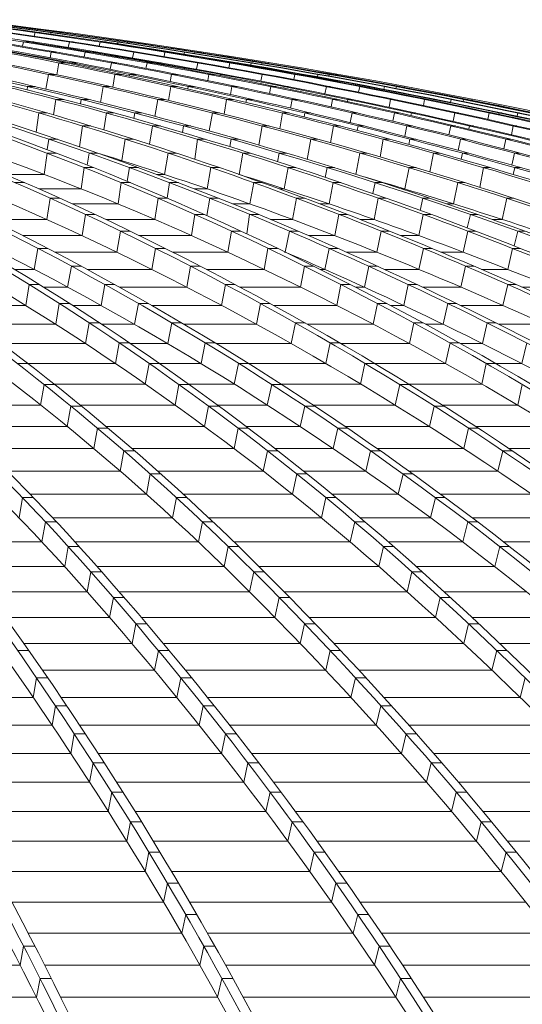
# Model space of a CAD drawing. Header units: millimetres. Extents: x 27034 to 255531, y -206966 to 210227.
# Tile 38 of 87: x 117904 to 119764, y 34800 to 38444. Entities that reach past the tile are written whole.
import ezdxf

# ---------------------------------------------------------------- set-up
doc = ezdxf.new("R2010")
doc.units = ezdxf.units.MM
doc.header["$LTSCALE"] = 0.05
doc.layers.get('0').update_dxf_attribs({"lineweight": 0})

# ---------------------------------------------------------------- blocks, each defined once
blk = doc.blocks.new('fhjkjhjk')
at = {"elevation": -8576.5}
for points in [[(-1759, 27619, -0.092351), (-549.3, 26836.8, -0.056294), (521.4, 25576, -0.03774), (1522.8, 23826.4, -0.026997), (2435.9, 21621.1, -0.014546), (3026.5, 19781.7)], [(-1717.1, 27619, -0.092351), (-507.5, 26836.8, -0.056293), (563.3, 25576, -0.03774), (1564.6, 23826.4, -0.026996), (2477.8, 21621.1, -0.014546), (3068.4, 19781.7)], [(-1384.4, 27619, -0.088749), (-60.7, 26836.8, -0.056899), (1110.6, 25576, -0.038599), (2207.7, 23826.4, -0.027962), (3204.4, 21621.1, -0.015652), (3850.2, 19781.7)], [(-1333.2, 27619, -0.080869), (239.5, 26836.8, -0.056693), (1631.5, 25576, -0.041891), (2933.4, 23826.4, -0.031865), (4120.6, 21621.1, -0.017879), (4888.3, 19781.7)], [(-1156.3, 27619, -0.074834), (620.9, 26836.8, -0.055579), (2194, 25576, -0.04307), (3665.1, 23826.4, -0.033892), (5006.6, 21621.1, -0.019482), (5874.1, 19781.7)], [(-1117.1, 27619, -0.074832), (660.1, 26836.8, -0.055576), (2233.2, 25576, -0.043071), (3704.3, 23826.4, -0.033892), (5045.8, 21621.1, -0.019482), (5913.3, 19781.7)], [(-945.2, 27619, -0.069507), (1030.4, 26836.8, -0.05401), (2779.3, 25576, -0.043608), (4414.8, 23826.4, -0.035415), (5906.2, 21621.1, -0.020849), (6870.5, 19781.7)], [(-897.1, 27619, -0.064033), (1307.8, 26836.8, -0.051922), (3258.7, 25576, -0.042903), (5085.7, 23826.4, -0.0359), (6746.3, 21621.1, -0.022195), (7821.6, 19781.7)], [(-599.4, 27619, -0.061935), (1701.5, 26836.8, -0.050937), (3738.1, 25576, -0.043536), (5642.8, 23826.4, -0.037089), (7379.7, 21621.1, -0.022698), (8502.6, 19781.7)], [(-563.8, 27619, -0.061936), (1737.1, 26836.8, -0.050937), (3773.7, 25576, -0.043534), (5678.4, 23826.4, -0.037088), (7415.3, 21621.1, -0.022697), (8538.2, 19781.7)], [(-286.4, 27619, -0.059928), (2111.9, 26836.8, -0.050008), (4234, 25576, -0.042466), (6221.7, 23826.4, -0.036488), (8027.5, 21621.1, -0.023156), (9197.2, 19781.7)], [(-244.6, 27619, -0.056039), (2358.8, 26836.8, -0.047917), (4663.3, 25576, -0.042752), (6818.4, 23826.4, -0.037893), (8783.7, 21621.1, -0.024012), (10054.1, 19781.7)], [(-102.2, 27619, -0.053231), (2665.8, 26836.8, -0.046299), (5115.9, 25576, -0.042139), (7407.2, 23826.4, -0.038087), (9496.7, 21621.1, -0.024578), (10847.3, 19781.7)], [(-71.1, 27619, -0.05323), (2696.9, 26836.8, -0.046298), (5147, 25576, -0.042138), (7438.3, 23826.4, -0.038087), (9527.8, 21621.1, -0.024578), (10878.4, 19781.7)], [(63.3, 27619, -0.050801), (2986.6, 26836.8, -0.044807), (5574.1, 25576, -0.041478), (7994, 23826.4, -0.038141), (10200.7, 21621.1, -0.025024), (11627, 19781.7)], [(100.4, 27619, -0.048308), (3197.9, 26836.8, -0.043228), (5938.8, 25576, -0.039953), (8505.4, 23826.4, -0.037282), (10838.4, 21621.1, -0.025429), (12348.6, 19781.7)], [(323.2, 27619, -0.047374), (3490.1, 26836.8, -0.042567), (6293.3, 25576, -0.040333), (8914.9, 23826.4, -0.038015), (11305.5, 21621.1, -0.025567), (12850.5, 19781.7)], [(349, 27619, -0.047374), (3515.9, 26836.8, -0.042567), (6319.2, 25576, -0.040333), (8940.8, 23826.4, -0.038015), (11331.4, 21621.1, -0.025567), (12876.4, 19781.7)], [(544.1, 27619, -0.046454), (3782.1, 26836.8, -0.041974), (6647.4, 25576, -0.039159), (9331.1, 23826.4, -0.037023), (11769.3, 21621.1, -0.025691), (13347.9, 19781.7)], [(572.3, 27619, -0.044718), (3951.7, 26836.8, -0.040724), (6943, 25576, -0.039269), (9740.4, 23826.4, -0.037737), (12291.4, 21621.1, -0.025901), (13939.9, 19781.7)], [(666.2, 27619, -0.043466), (4154.1, 26836.8, -0.039825), (7241.4, 25576, -0.038714), (10128.7, 23826.4, -0.037547), (12761.6, 21621.1, -0.026026), (14462.9, 19781.7)], [(686.2, 27619, -0.043466), (4174, 26836.8, -0.039825), (7261.4, 25576, -0.038714), (10148.6, 23826.4, -0.037547), (12781.5, 21621.1, -0.026026), (14482.9, 19781.7)], [(770, 27619, -0.042403), (4354.7, 26836.8, -0.039047), (7527.8, 25576, -0.038215), (10495.2, 23826.4, -0.037353), (13201.2, 21621.1, -0.026115), (14949.7, 19781.7)], [(792.4, 27619, -0.041334), (4479.4, 26836.8, -0.038282), (7741.9, 25576, -0.037017), (10797, 23826.4, -0.036368), (13574, 21621.1, -0.026188), (15371.2, 19781.7)], [(918.5, 27619, -0.040969), (4641.4, 26836.8, -0.037974), (7936.8, 25576, -0.037501), (11018.7, 23826.4, -0.037043), (13829, 21621.1, -0.026206), (15644.9, 19781.7)], [(932.1, 27619, -0.040969), (4655, 26836.8, -0.037974), (7950.4, 25576, -0.037501), (11032.3, 23826.4, -0.037043), (13842.6, 21621.1, -0.026207), (15658.5, 19781.7)], [(1025.6, 27619, -0.040592), (4786.5, 26836.8, -0.037721), (8114.4, 25576, -0.038047), (11221.2, 23826.4, -0.037763), (14063.4, 21621.1, -0.026226), (15896.6, 19781.7)], [(1037.6, 27619, -0.039972), (4862.1, 26836.8, -0.018833), (6578.5, 26269.3, -0.018369), (8247.4, 25576, -0.018694), (9860.4, 24761, -0.018271), (11413.3, 23826.4, -0.018633), (12897.3, 22777, -0.01815), (14300.3, 21621.1, -0.018462), (15615.7, 20365, -0.007918), (16165.4, 19781.7)], [(1073.8, 27619, -0.039575), (4940.1, 26836.8, -0.036909), (8362.5, 25576, -0.036762), (11563, 23826.4, -0.036687), (14481.6, 21621.1, -0.026261), (16367.3, 19781.7)], [(1080.7, 27619, -0.039575), (4947, 26836.8, -0.036909), (8369.4, 25576, -0.036762), (11569.9, 23826.4, -0.036687), (14488.5, 21621.1, -0.01823), (15818.3, 20365, -0.008027), (16374.2, 19781.7)], [(1105.7, 27619, -0.039305), (5001, 26836.8, -0.0367), (8448.9, 25576, -0.036614), (11673.4, 23826.4, -0.036612), (14613.8, 21621.1, -0.026267), (16513.6, 19781.7)], [(1111.2, 27619, -0.039118), (5026.8, 26836.8, -0.036586), (8491.6, 25576, -0.039025), (11713.5, 23826.4, -0.039239), (14685.2, 21621.1, -0.026273), (16593.8, 19781.7)], [(16612.3, 19781.7, 0.17714), (1128.4, 27619)], [(1676.5, 27544.6, -0.033617), (5025.5, 26836.8, -0.036586), (8490.2, 25576, -0.039142), (11711.4, 23826.4, -0.039364), (14683.9, 21621.1, -0.026273), (16592.4, 19781.7)], [(1676.5, 27544.6, -0.033628), (5005.3, 26836.8, -0.0367), (8453.3, 25576, -0.036614), (11677.8, 23826.4, -0.036612), (14618.2, 21621.1, -0.026267), (16518, 19781.7)], [(-1759, 27535.6, -0.093111), (-556.4, 26758.8, -0.056297), (511, 25502.1, -0.037741), (1509.2, 23758.2, -0.026997), (2419.4, 21559.9, -0.014063), (2992, 19781.7)], [(-1384.4, 27535.6, -0.089584), (-68.1, 26758.8, -0.056896), (1099.3, 25502.1, -0.03937), (2191, 23758.2, -0.028701), (3186.4, 21559.9, -0.010136), (3639.9, 20307.8, -0.0034), (3810.7, 19781.7)], [(-1133.4, 27536.5, -0.070662), (199.2, 26836.8, -0.056693), (1591.3, 25576, -0.041891), (2893.1, 23826.4, -0.031865), (4080.3, 21621.1, -0.017879), (4848, 19781.7)], [(-1132.2, 27536.5, -0.073823), (-19.3, 26836.8, -0.056899), (1152, 25576, -0.038712), (2248.8, 23826.4, -0.02807), (3245.8, 21621.1, -0.015652), (3891.6, 19781.7)], [(-590.9, 27536.5, -0.055235), (1271.4, 26836.8, -0.051921), (3222.4, 25576, -0.043033), (5048.8, 23826.4, -0.036034), (6709.9, 21621.1, -0.022195), (7785.3, 19781.7)], [(-590.6, 27536.5, -0.057888), (1068.4, 26836.8, -0.05401), (2817.3, 25576, -0.043608), (4452.7, 23826.4, -0.035414), (5944.1, 21621.1, -0.020849), (6908.5, 19781.7)], [(131.1, 27536.5, -0.047911), (2326, 26836.8, -0.047918), (4630.4, 25576, -0.042752), (6785.6, 23826.4, -0.037893), (8750.8, 21621.1, -0.024012), (10021.2, 19781.7)], [(131.8, 27536.5, -0.050186), (2146.7, 26836.8, -0.050008), (4268.8, 25576, -0.042596), (6256, 23826.4, -0.036624), (8062.3, 21621.1, -0.023156), (9231.9, 19781.7)], [(561.3, 27536.5, -0.042487), (3015.8, 26836.8, -0.044807), (5603.4, 25576, -0.041477), (8023.3, 23826.4, -0.038141), (10230, 21621.1, -0.025024), (11656.3, 19781.7)], [(561.3, 27536.5, -0.0412), (3171, 26836.8, -0.043228), (5911.8, 25576, -0.040078), (8477.9, 23826.4, -0.037418), (10811.5, 21621.1, -0.025429), (12321.7, 19781.7)], [(1085.6, 27536.5, -0.037923), (3929.5, 26836.8, -0.040724), (6920.8, 25576, -0.039269), (9718.2, 23826.4, -0.037737), (12269.2, 21621.1, -0.025901), (13917.7, 19781.7)], [(1086.2, 27536.5, -0.039031), (3806.9, 26836.8, -0.041973), (6672.1, 25576, -0.039281), (9355.2, 23826.4, -0.037158), (11794.1, 21621.1, -0.025691), (13372.7, 19781.7)], [(1361.6, 27536.5, -0.035573), (4372.4, 26836.8, -0.039047), (7545.4, 25576, -0.038215), (10512.9, 23826.4, -0.037353), (13218.9, 21621.1, -0.026115), (14967.4, 19781.7)], [(1361.9, 27536.5, -0.035058), (4464.5, 26836.8, -0.038282), (7727, 25576, -0.037134), (10781.4, 23826.4, -0.036499), (13559.1, 21621.1, -0.026188), (15356.4, 19781.7)], [(1637.2, 27536.5, -0.033744), (4852.7, 26836.8, -0.037215), (8238, 25576, -0.036977), (11403.9, 23826.4, -0.018395), (12887.9, 22777, -0.036624), (15606.4, 20365, -0.007986), (16156.2, 19781.7)], [(1637.8, 27536.5, -0.034203), (4798.9, 26836.8, -0.037721), (8126.7, 25576, -0.038047), (11233.5, 23826.4, -0.037763), (14075.7, 21621.1, -0.026226), (15908.9, 19781.7)], [(-308.6, 27471.2, -0.054713), (1688.1, 26758.8, -0.05094), (3718.3, 25502.1, -0.043536), (5616.9, 23758.2, -0.037089), (7348.2, 21559.9, -0.021952), (8437, 19781.7)], [(-856.4, 27446.8, -0.063226), (610.6, 26758.8, -0.055579), (2178.6, 25502.1, -0.04307), (3645, 23758.2, -0.033892), (4982.3, 21559.9, -0.018808), (5823.4, 19781.7)], [(222.4, 27422.3, -0.0479), (2098.4, 26758.8, -0.050007), (4213.6, 25502.1, -0.043358), (6191.5, 23758.2, -0.037419), (7995, 21559.9, -0.02243), (9129, 19781.7)], [(-445.1, 27396.7, -0.052863), (1019, 26758.8, -0.05401), (2762.2, 25502.1, -0.043608), (4392.4, 23758.2, -0.035415), (5879.1, 21559.9, -0.020171), (6814.2, 19781.7)], [(-394.7, 27125.6, -0.032766), (190.2, 26758.8, -0.05669), (1577.7, 25502.1, -0.04189), (2875.4, 23758.2, -0.031864), (4058.7, 21559.9, -0.017257), (4803.1, 19781.7)], [(1613, 27126.9, -0.020585), (2649.7, 26758.8, -0.046298), (5092, 25502.1, -0.042138), (7376, 23758.2, -0.038087), (9458.7, 21559.9, -0.023758), (10768.4, 19781.7)], [(2136.6, 27047.5, -0.014968), (2969.6, 26758.8, -0.044807), (5548.9, 25502.1, -0.041477), (7961, 23758.2, -0.038788), (10160.6, 21559.9, -0.024198), (11543.7, 19781.7)], [(2589, 27041.6, -0.013612), (3471.6, 26758.8, -0.042568), (6266, 25502.1, -0.040333), (8879.2, 23758.2, -0.038016), (11262.2, 21559.9, -0.024751), (12760.3, 19781.7)], [(878.2, 26940.9, -0.011823), (1258.3, 26758.8, -0.051924), (3203.1, 25502.1, -0.043673), (5021.5, 23758.2, -0.036691), (6679.5, 21559.9, -0.014988), (7435, 20307.8, -0.00516), (7720.2, 19781.7)], [(2308.4, 26760, -0.000061), (2311, 26758.8, -0.047917), (4608.1, 25502.1, -0.042751), (6756.2, 23758.2, -0.037892), (8715.2, 21559.9, -0.023235), (9947.1, 19781.7)]]:
    blk.add_lwpolyline(points, format="xyb", dxfattribs=at)
for points in [[(1385.8, 27571.4), (1382.2, 27557.9)], [(1385.8, 27571.4), (1404, 27571.4)], [(1444.3, 27571.4), (1442.8, 27566)], [(1444.3, 27571.4), (1451.1, 27571.4)], [(1479, 27571.4), (1478, 27567.7)], [(1479, 27571.4), (1486.4, 27571.4)], [(1506.4, 27571.4), (1505.8, 27568.8)], [(1341.6, 27536.5), (1338.1, 27520.7)], [(1341.6, 27536.5), (1380.5, 27536.5)], [(1512.4, 27536.5), (1507.7, 27516.6)], [(1512.4, 27536.5), (1526, 27536.5)], [(1625.7, 27536.5), (1622.3, 27521.6)], [(1625.7, 27536.5), (1647.9, 27536.5)], [(1690.8, 27536.5), (1689.4, 27530.3)], [(1690.8, 27536.5), (1697.7, 27536.5)], [(1727.4, 27536.5), (1726.4, 27532.3)], [(1727.4, 27536.5), (1732.3, 27536.5)], [(1732.8, 27536.5), (1736.2, 27536.5)], [(1732.8, 27536.5), (1732.8, 27536.4)], [(1757.5, 27536.5), (1756.7, 27533.5)], [(1444.8, 27499.1), (1440.6, 27478.3)], [(1444.8, 27499.1), (1464.8, 27499.1)], [(1570.4, 27499.1), (1566.7, 27481.1)], [(1570.4, 27499.1), (1589.8, 27499.1)], [(1598.3, 27499.1), (1598, 27497.7)], [(1598.3, 27499.1), (1615.8, 27499.1)], [(1750, 27499.1), (1745.3, 27477.4)], [(1750, 27499.1), (1763.6, 27499.1)], [(1865.7, 27499.1), (1862.3, 27482.8)], [(1865.7, 27499.1), (1877.9, 27499.1)], [(1881.7, 27499.1), (1881.6, 27498.5)], [(1881.7, 27499.1), (1892, 27499.1)], [(1927.3, 27491.1), (1932, 27491.1)], [(1937.6, 27499.1), (1936.1, 27492.1)], [(1937.6, 27499.1), (1944.5, 27499.1)], [(1976, 27499.1), (1975, 27494.3)], [(1976, 27499.1), (1980.8, 27499.1)], [(1983.2, 27498.7), (1983.3, 27499.1)], [(1983.3, 27499.1), (1986.1, 27499.1)], [(1996.6, 27497.5), (1997.3, 27500.8)], [(1473.3, 27459.1), (1465.7, 27415.4)], [(1473.3, 27459.1), (1498.9, 27459.1)], [(1518.6, 27459.1), (1517.9, 27455.3)], [(1518.6, 27459.1), (1542.3, 27459.1)], [(1667.6, 27459.1), (1663, 27435.7)], [(1667.6, 27459.1), (1687.6, 27459.1)], [(1799.3, 27459.1), (1795.3, 27438.9)], [(1799.3, 27459.1), (1818.2, 27459.1)], [(1834.6, 27459.1), (1834, 27456.3)], [(1834.6, 27459.1), (1851.3, 27459.1)], [(1987.8, 27459.1), (1982.9, 27435.7)], [(1987.8, 27459.1), (2001.4, 27459.1)], [(2105.9, 27459.1), (2101.8, 27441.5)], [(2105.9, 27459.1), (2118.1, 27459.1)], [(2126.2, 27459.1), (2125.9, 27457.8)], [(2126.2, 27459.1), (2136.2, 27459.1)], [(2184.5, 27459.1), (2182.8, 27451.2)], [(2184.5, 27459.1), (2191.4, 27459.1)], [(2224.8, 27459.1), (2223.6, 27453.7)], [(2224.8, 27459.1), (2229.4, 27459.1)], [(2233.6, 27458.4), (2233.8, 27459.1)], [(2233.8, 27459.1), (2236.1, 27459.1)], [(2248.3, 27457.1), (2249.1, 27460.7)], [(1434.2, 27416.6), (1424.7, 27362.2)], [(1434.2, 27416.6), (1460.1, 27416.6)], [(1680.2, 27416.6), (1672.2, 27369.3)], [(1680.2, 27416.6), (1705.5, 27416.6)], [(1735.1, 27416.6), (1734, 27410.6)], [(1735.1, 27416.6), (1758.3, 27416.6)], [(1890.4, 27416.6), (1885.4, 27390.4)], [(1890.4, 27416.6), (1910.4, 27416.6)], [(2028.3, 27416.6), (2023.9, 27394)], [(2028.3, 27416.6), (2046.7, 27416.6)], [(2070.7, 27416.6), (2069.7, 27412.2)], [(2070.7, 27416.6), (2086.7, 27416.6)], [(2225.5, 27416.6), (2220.4, 27391.4)], [(2225.5, 27416.6), (2239.1, 27416.6)], [(2346, 27416.6), (2342.3, 27397.4)], [(2346, 27416.6), (2358.3, 27416.6)], [(2370.6, 27416.6), (2370.2, 27414.4)], [(2370.6, 27416.6), (2380.4, 27416.6)], [(2431.4, 27416.6), (2429.6, 27407.8)], [(2431.4, 27416.6), (2438.2, 27416.6)], [(2473.5, 27416.6), (2472.2, 27410.6)], [(2473.5, 27416.6), (2478, 27416.6)], [(2483.9, 27415.6), (2484.1, 27416.6)], [(2484.1, 27416.6), (2486.1, 27416.6)], [(2499.6, 27414.2), (2500.5, 27418.2)], [(1357.1, 27371.6), (1355.1, 27359.1)], [(1357.1, 27371.6), (1385, 27371.6)], [(1636.6, 27371.6), (1626.6, 27313.1)], [(1636.6, 27371.6), (1662.5, 27371.6)], [(1887.1, 27371.6), (1878.7, 27320.6)], [(1887.1, 27371.6), (1912.2, 27371.6)], [(1951.4, 27371.6), (1949.9, 27363.1)], [(1951.4, 27371.6), (1974.1, 27371.6)], [(2113.1, 27371.6), (2107.7, 27342.4)], [(2113.1, 27371.6), (2133.1, 27371.6)], [(2257.2, 27371.6), (2252.7, 27346.3)], [(2257.2, 27371.6), (2275.3, 27371.6)], [(2306.6, 27371.6), (2305.4, 27365.5)], [(2306.6, 27371.6), (2322.1, 27371.6)], [(2463.2, 27371.6), (2457.7, 27344.5)], [(2463.2, 27371.6), (2476.8, 27371.6)], [(2586.1, 27371.6), (2582.1, 27350.8)], [(2586.1, 27371.6), (2598.4, 27371.6)], [(2614.9, 27371.6), (2614.3, 27368.5)], [(2614.9, 27371.6), (2624.5, 27371.6)], [(2678.1, 27371.6), (2676.1, 27361.7)], [(2678.1, 27371.6), (2685, 27371.6)], [(2722, 27371.6), (2720.5, 27364.9)], [(2722, 27371.6), (2726.5, 27371.6)], [(2734, 27370.2), (2734.3, 27371.6)], [(2734.3, 27371.6), (2736, 27371.6)], [(2750.5, 27368.9), (2751.4, 27373.1)], [(3001, 27321), (3001.9, 27325.4)], [(1462.2, 27324), (1453.3, 27267.2)], [(1462.2, 27324), (1491.8, 27324)], [(1555.5, 27324), (1552.7, 27307.9)], [(1555.5, 27324), (1582.8, 27324)], [(1838.9, 27324), (1828.1, 27261.4)], [(1838.9, 27324), (1864.7, 27324)], [(2093.9, 27324), (2084.8, 27269.3)], [(2093.9, 27324), (2118.8, 27324)], [(2167.4, 27324), (2165.4, 27312.9)], [(2167.4, 27324), (2189.8, 27324)], [(2335.7, 27324), (2329.7, 27291.8)], [(2335.7, 27324), (2355.7, 27324)], [(2485.9, 27324), (2480.5, 27296.2)], [(2485.9, 27324), (2503.8, 27324)], [(2542.2, 27324), (2540.5, 27316.1)], [(2542.2, 27324), (2557.3, 27324)], [(2700.6, 27324), (2694.7, 27295)], [(2700.6, 27324), (2714.2, 27324)], [(2826, 27324), (2821.7, 27301.6)], [(2826, 27324), (2838.3, 27324)], [(2858.9, 27324), (2858.2, 27319.9)], [(2858.9, 27324), (2868.4, 27324)], [(2924.7, 27324), (2922.8, 27313)], [(2924.7, 27324), (2931.5, 27324)], [(2970.4, 27324), (2968.9, 27316.6)], [(2970.4, 27324), (2974.8, 27324)], [(2983.8, 27322.2), (2984.1, 27324)], [(2984.1, 27324), (2985.7, 27324)], [(1399.2, 27273.9), (1388.5, 27203.4)], [(1399.2, 27273.9), (1430.3, 27273.9)], [(1399.2, 27273.9), (1430.3, 27273.9)], [(1648.9, 27273.9), (1638.9, 27211.4)], [(1648.9, 27273.9), (1678.1, 27273.9)], [(1648.9, 27273.9), (1678.1, 27273.9)], [(1753.6, 27273.9), (1750.1, 27253.9)], [(1753.6, 27273.9), (1780.5, 27273.9)], [(1753.6, 27273.9), (1780.5, 27273.9)], [(2040.9, 27273.9), (2029.3, 27207.2)], [(2040.9, 27273.9), (2066.8, 27273.9)], [(2040.9, 27273.9), (2066.8, 27273.9)], [(2300.4, 27273.9), (2290.6, 27215.4)], [(2300.4, 27273.9), (2325.2, 27273.9)], [(2300.4, 27273.9), (2325.2, 27273.9)], [(2383.1, 27273.9), (2380.6, 27260)], [(2383.1, 27273.9), (2405.3, 27273.9)], [(2383.1, 27273.9), (2405.3, 27273.9)], [(2558.1, 27273.9), (2551.3, 27238.5)], [(2558.1, 27273.9), (2578, 27273.9)], [(2558.1, 27273.9), (2578, 27273.9)], [(2714.4, 27273.9), (2708.4, 27243.3)], [(2714.4, 27273.9), (2732, 27273.9)], [(2714.4, 27273.9), (2732, 27273.9)], [(2777.4, 27273.9), (2775.3, 27264.1)], [(2777.4, 27273.9), (2792.3, 27273.9)], [(2777.4, 27273.9), (2792.3, 27273.9)], [(2937.9, 27273.9), (2931.5, 27243)], [(2937.9, 27273.9), (2951.4, 27273.9)], [(2937.9, 27273.9), (2951.4, 27273.9)], [(3065.6, 27273.9), (3060.9, 27249.9)], [(3065.6, 27273.9), (3077.9, 27273.9)], [(3065.6, 27273.9), (3077.9, 27273.9)], [(3102.7, 27273.9), (3101.6, 27268.8)], [(3102.7, 27273.9), (3112, 27273.9)], [(3102.7, 27273.9), (3112, 27273.9)], [(3170.9, 27273.9), (3168.4, 27261.9)], [(3170.9, 27273.9), (3177.8, 27273.9)], [(3170.9, 27273.9), (3177.8, 27273.9)], [(1560.7, 27225.9), (1549.4, 27149)], [(1560.7, 27225.9), (1591.8, 27225.9)], [(1819.4, 27225.9), (1807.9, 27158.1)], [(1819.4, 27225.9), (1848.5, 27225.9)], [(1934.4, 27225.9), (1930, 27202.1)], [(1934.4, 27225.9), (1961.1, 27225.9)], [(2225.5, 27225.9), (2212.5, 27155.3)], [(2225.5, 27225.9), (2251.4, 27225.9)], [(2489.2, 27225.9), (2478, 27163.9)], [(2489.2, 27225.9), (2513.8, 27225.9)], [(2580.2, 27225.9), (2577, 27209.3)], [(2580.2, 27225.9), (2602.2, 27225.9)], [(2761.2, 27225.9), (2753.5, 27187.5)], [(2761.2, 27225.9), (2781.2, 27225.9)], [(2923.2, 27225.9), (2916, 27192.8)], [(2923.2, 27225.9), (2940.7, 27225.9)], [(2992.3, 27225.9), (2989.7, 27214.3)], [(2992.3, 27225.9), (3007, 27225.9)], [(3154.6, 27225.9), (3147.5, 27193.2)], [(3154.6, 27225.9), (3168.2, 27225.9)], [(1435.3, 27176.9), (1429.6, 27138.3)], [(1435.3, 27176.9), (1467.8, 27176.9)], [(1718.2, 27176.9), (1705.6, 27097.9)], [(1718.2, 27176.9), (1749.3, 27176.9)], [(1985.6, 27176.9), (1975.7, 27102.8)], [(1985.6, 27176.9), (2014.6, 27176.9)], [(2110.6, 27176.9), (2105.5, 27149.2)], [(2110.6, 27176.9), (2137.2, 27176.9)], [(2405.5, 27176.9), (2392, 27102.3)], [(2405.5, 27176.9), (2431.4, 27176.9)], [(2673.1, 27176.9), (2661.5, 27111.3)], [(2673.1, 27176.9), (2697.8, 27176.9)], [(2772.2, 27176.9), (2768.5, 27157.5)], [(2772.2, 27176.9), (2794.2, 27176.9)], [(2959.3, 27176.9), (2951, 27135.4)], [(2959.3, 27176.9), (2979.3, 27176.9)], [(3126.7, 27176.9), (3119.3, 27141)], [(3126.7, 27176.9), (3144.2, 27176.9)], [(1429.2, 27125.3), (1418.5, 27046.5)], [(1429.2, 27125.3), (1463.7, 27125.3)], [(1585, 27125.3), (1578.2, 27080.8)], [(1585, 27125.3), (1617.4, 27125.3)], [(1877.2, 27125.3), (1864.2, 27046.5)], [(1877.2, 27125.3), (1908.3, 27125.3)], [(2139.8, 27046.5), (2153.5, 27125.3)], [(2153.5, 27125.3), (2182.4, 27125.3)], [(2288.6, 27125.3), (2282.5, 27093.5)], [(2288.6, 27125.3), (2315, 27125.3)], [(2587.3, 27125.3), (2572.5, 27046.8)], [(2587.3, 27125.3), (2613.2, 27125.3)], [(2859, 27125.3), (2846.2, 27056)], [(2859, 27125.3), (2883.6, 27125.3)], [(2966.2, 27125.3), (2961.8, 27103)], [(2966.2, 27125.3), (2988.1, 27125.3)], [(3159.5, 27125.3), (3149.7, 27080.7)], [(3159.5, 27125.3), (3179.5, 27125.3)], [(1566.8, 27071.7), (1555.6, 26993)], [(1566.8, 27071.7), (1601.2, 27071.7)], [(1694.6, 27097.9), (1705.6, 27097.9)], [(1734.3, 27071.7), (1726.2, 27021)], [(1734.3, 27071.7), (1766.7, 27071.7)], [(2035.9, 27071.7), (2022.3, 26993)], [(2035.9, 27071.7), (2067, 27071.7)], [(2306.8, 26993), (2321.1, 27071.7)], [(2321.1, 27071.7), (2349.9, 27071.7)], [(2466.1, 27071.7), (2458.9, 27035.6)], [(2466.1, 27071.7), (2492.5, 27071.7)], [(2768.8, 27071.7), (2753.2, 26993)], [(2768.8, 27071.7), (2794.6, 27071.7)], [(3044.5, 27071.7), (3031.1, 26998.5)], [(3044.5, 27071.7), (3069.1, 27071.7)], [(3159.8, 27071.7), (3154.6, 27046.3)], [(3159.8, 27071.7), (3181.7, 27071.7)], [(1274.5, 27046.5), (1418.5, 27046.5)], [(1834.8, 27046.5), (1864.2, 27046.5)], [(2139.5, 27046.5), (2139.8, 27046.5)], [(1310.2, 27016), (1345.8, 27016)], [(1703.8, 27016), (1692.1, 26937.5)], [(1703.8, 27016), (1738.3, 27016)], [(1883, 27016), (1873.6, 26958.9)], [(1883, 27016), (1915.5, 27016)], [(2194.1, 27016), (2180, 26937.5)], [(2194.1, 27016), (2225.2, 27016)], [(2473.3, 26937.5), (2488.2, 27016)], [(2488.2, 27016), (2517.1, 27016)], [(2643.1, 27016), (2634.7, 26975.5)], [(2643.1, 27016), (2669.6, 27016)], [(2949.8, 27016), (2933.6, 26937.5)], [(2949.8, 27016), (2975.7, 27016)], [(1398.6, 26993), (1555.6, 26993)], [(1975.3, 26993), (2022.3, 26993)], [(2288.8, 26993), (2306.8, 26993)], [(2740.8, 26993), (2753.2, 26993)], [(1441.2, 26958.3), (1428.9, 26880)], [(1441.2, 26958.3), (1476.8, 26958.3)], [(1522.8, 26937.5), (1692.1, 26937.5)], [(1840.4, 26958.3), (1828.2, 26880)], [(1840.4, 26958.3), (1874.9, 26958.3)], [(2031.3, 26958.3), (2020.2, 26894.5)], [(2031.3, 26958.3), (2063.8, 26958.3)], [(2115.9, 26937.5), (2180, 26937.5)], [(2351.8, 26958.3), (2337.1, 26880)], [(2351.8, 26958.3), (2382.9, 26958.3)], [(2438.3, 26937.5), (2473.3, 26937.5)], [(2639.3, 26880), (2654.8, 26958.3)], [(2654.8, 26958.3), (2683.8, 26958.3)], [(2819.6, 26958.3), (2809.9, 26913.2)], [(2819.6, 26958.3), (2846.2, 26958.3)], [(2908.2, 26937.5), (2933.6, 26937.5)], [(3130.4, 26958.3), (3113.5, 26880)], [(3130.4, 26958.3), (3156.2, 26958.3)], [(1571.6, 26898.6), (1558.8, 26820.4)], [(1571.6, 26898.6), (1607.2, 26898.6)], [(1976.4, 26898.6), (1963.6, 26820.4)], [(1976.4, 26898.6), (2011.1, 26898.6)], [(2178.9, 26898.6), (2169, 26826.3)], [(2178.9, 26898.6), (2211.6, 26898.6)], [(2509.1, 26898.6), (2493.7, 26820.4)], [(2509.1, 26898.6), (2540.2, 26898.6)], [(2804.7, 26820.4), (2820.9, 26898.6)], [(2820.9, 26898.6), (2850, 26898.6)], [(2995.6, 26898.6), (2984.3, 26848.7)], [(2995.6, 26898.6), (3022.3, 26898.6)], [(1221.3, 26880), (1428.9, 26880)], [(1646.8, 26880), (1828.2, 26880)], [(2256.4, 26880), (2337.1, 26880)], [(2587.9, 26880), (2639.3, 26880)], [(3075.8, 26880), (3113.5, 26880)], [(1339.8, 26820.4), (1558.8, 26820.4)], [(1701.5, 26836.8), (1688.1, 26758.8)], [(1701.5, 26836.8), (1737.1, 26836.8)], [(1701.5, 26836.8), (1737.1, 26836.8)], [(1770.6, 26820.4), (1963.6, 26820.4)], [(2111.9, 26836.8), (2098.4, 26758.8)], [(2111.9, 26836.8), (2146.7, 26836.8)], [(2111.9, 26836.8), (2146.7, 26836.8)], [(2326, 26836.8), (2311, 26758.8)], [(2326, 26836.8), (2358.8, 26836.8)], [(2326, 26836.8), (2358.8, 26836.8)], [(2396.8, 26820.4), (2493.7, 26820.4)], [(2665.8, 26836.8), (2649.7, 26758.8)], [(2665.8, 26836.8), (2696.9, 26836.8)], [(2665.8, 26836.8), (2696.9, 26836.8)], [(2737.3, 26820.4), (2804.7, 26820.4)], [(2986.6, 26836.8), (2969.6, 26758.8)], [(2986.6, 26836.8), (3015.8, 26836.8)], [(3171, 26836.8), (3158, 26781.8)], [(3171, 26836.8), (3197.9, 26836.8)], [(1395.3, 26772.9), (1381.8, 26695.2)], [(1395.3, 26772.9), (1431.6, 26772.9)], [(1458.4, 26758.8), (1688.1, 26758.8)], [(1830.8, 26772.9), (1817.1, 26695.2)], [(1830.8, 26772.9), (1866.4, 26772.9)], [(1894.4, 26758.8), (2098.4, 26758.8)], [(2246.8, 26772.9), (2232.9, 26695.2)], [(2246.8, 26772.9), (2281.6, 26772.9)], [(2310.7, 26758.8), (2311, 26758.8)], [(2457.3, 26695.2), (2472.7, 26772.9)], [(2472.7, 26772.9), (2505.6, 26772.9)], [(2537.2, 26758.8), (2649.7, 26758.8)], [(2821.9, 26772.9), (2805.4, 26695.2)], [(2821.9, 26772.9), (2853, 26772.9)], [(2886.7, 26758.8), (2969.6, 26758.8)], [(3134.1, 26695.2), (3151.6, 26772.9)], [(3151.6, 26772.9), (3180.9, 26772.9)], [(1519.2, 26707), (1505.4, 26629.4)], [(1519.2, 26707), (1555.6, 26707)], [(1960.3, 26707), (1946.1, 26629.4)], [(1960.3, 26707), (1995.9, 26707)], [(2381.8, 26707), (2367.4, 26629.4)], [(2381.8, 26707), (2416.6, 26707)], [(2603.5, 26629.4), (2619.4, 26707)], [(2619.4, 26707), (2652.2, 26707)], [(2977.9, 26707), (2960.9, 26629.4)], [(2977.9, 26707), (3009.1, 26707)], [(1309.8, 26695.2), (1381.8, 26695.2)], [(1577.4, 26695.2), (1817.1, 26695.2)], [(2018.7, 26695.2), (2232.9, 26695.2)], [(2440.4, 26695.2), (2457.3, 26695.2)], [(2678, 26695.2), (2805.4, 26695.2)], [(3036.5, 26695.2), (3134.1, 26695.2)], [(1363.3, 26639), (1350.8, 26561.7)], [(1363.3, 26639), (1401.3, 26639)], [(1643.2, 26639), (1629, 26561.7)], [(1643.2, 26639), (1679.6, 26639)], [(2089.8, 26639), (2075.1, 26561.7)], [(2089.8, 26639), (2125.4, 26639)], [(2516.7, 26639), (2501.9, 26561.7)], [(2516.7, 26639), (2551.5, 26639)], [(2749.5, 26561.7), (2765.9, 26639)], [(2765.9, 26639), (2798.8, 26639)], [(3133.8, 26639), (3116.2, 26561.7)], [(3133.8, 26639), (3164.9, 26639)], [(1416.7, 26629.4), (1505.4, 26629.4)], [(1696.8, 26629.4), (1946.1, 26629.4)], [(2143.3, 26629.4), (2367.4, 26629.4)], [(2570.2, 26629.4), (2603.5, 26629.4)], [(2819.1, 26629.4), (2960.9, 26629.4)], [(3186.5, 26629.4), (3298.4, 26629.4)], [(1069.4, 26561.7), (1350.8, 26561.7)], [(1474.4, 26569.1), (1461.5, 26492)], [(1474.4, 26569.1), (1512.4, 26569.1)], [(1523.8, 26561.7), (1629, 26561.7)], [(1752.5, 26492), (1767.1, 26569.1)], [(1767.1, 26569.1), (1803.5, 26569.1)], [(1816.3, 26561.7), (2075.1, 26561.7)], [(2219.1, 26569.1), (2204.1, 26492)], [(2219.1, 26569.1), (2254.7, 26569.1)], [(2268.1, 26561.7), (2501.9, 26561.7)], [(2651.5, 26569.1), (2636.3, 26492)], [(2651.5, 26569.1), (2686.3, 26569.1)], [(2700.2, 26561.7), (2749.5, 26561.7)], [(2895.4, 26492), (2912.3, 26569.1)], [(2912.3, 26569.1), (2945.1, 26569.1)], [(2960.2, 26561.7), (3116.2, 26561.7)], [(1165.9, 26492), (1461.5, 26492)], [(1585.4, 26497.1), (1572.1, 26420.3)], [(1585.4, 26497.1), (1623.4, 26497.1)], [(1631.1, 26492), (1752.5, 26492)], [(1875.9, 26420.3), (1890.9, 26497.1)], [(1890.9, 26497.1), (1927.3, 26497.1)], [(1936, 26492), (2204.1, 26492)], [(2348.3, 26497.1), (2332.9, 26420.3)], [(2348.3, 26497.1), (2383.9, 26497.1)], [(2392.9, 26492), (2636.3, 26492)], [(2786.1, 26497.1), (2770.4, 26420.3)], [(2786.1, 26497.1), (2820.9, 26497.1)], [(2830.3, 26492), (2895.4, 26492)], [(3041, 26420.3), (3058.3, 26497.1)], [(3058.3, 26497.1), (3091.2, 26497.1)], [(3101.4, 26492), (3271.3, 26492)], [(1262.6, 26420.3), (1572.1, 26420.3)], [(1696.2, 26423.2), (1682.6, 26346.6)], [(1696.2, 26423.2), (1734.2, 26423.2)], [(1738.5, 26420.3), (1875.9, 26420.3)], [(1999.1, 26346.6), (2014.5, 26423.2)], [(2014.5, 26423.2), (2050.8, 26423.2)], [(2055.6, 26420.3), (2332.9, 26420.3)], [(2477.2, 26423.2), (2461.4, 26346.6)], [(2477.2, 26423.2), (2512.8, 26423.2)], [(2517.8, 26420.3), (2770.4, 26420.3)], [(2920.4, 26423.2), (2904.3, 26346.6)], [(2920.4, 26423.2), (2955.2, 26423.2)], [(2960.3, 26420.3), (3041, 26420.3)], [(3186.3, 26346.6), (3204.1, 26423.2)], [(1319.1, 26347.2), (1358.3, 26347.2)], [(1359.2, 26346.6), (1682.6, 26346.6)], [(1806.8, 26347.2), (1792.9, 26270.8)], [(1806.8, 26347.2), (1844.8, 26347.2)], [(1845.8, 26346.6), (1999.1, 26346.6)], [(2121.9, 26270.8), (2137.7, 26347.2)], [(2137.7, 26347.2), (2174.1, 26347.2)], [(2175.1, 26346.6), (2461.4, 26346.6)], [(2605.8, 26347.2), (2589.6, 26270.8)], [(2605.7, 26346.6), (2606.9, 26346.6)], [(2605.8, 26347.2), (2641.4, 26347.2)], [(2642.5, 26346.6), (2904.3, 26346.6)], [(3054.3, 26347.2), (3037.8, 26270.8)], [(3054.2, 26346.6), (3055.5, 26346.6)], [(3054.3, 26347.2), (3089.1, 26347.2)], [(3090.3, 26346.6), (3186.3, 26346.6)], [(1418.5, 26269.3), (1405.6, 26193.2)], [(1418.5, 26269.3), (1457.7, 26269.3)], [(1455.7, 26270.8), (1792.9, 26270.8)], [(1917.1, 26269.3), (1902.8, 26193.2)], [(1917.1, 26269.3), (1955.1, 26269.3)], [(1952.9, 26270.8), (2121.9, 26270.8)], [(2260.6, 26269.3), (2244.4, 26193.2)], [(2260.6, 26269.3), (2297, 26269.3)], [(2294.5, 26270.8), (2589.6, 26270.8)], [(2734.1, 26269.3), (2717.4, 26193.2)], [(2734.1, 26269.3), (2769.7, 26269.3)], [(2767.1, 26270.8), (3037.8, 26270.8)], [(3187.9, 26269.3), (3170.9, 26193.2)], [(1028.9, 26193.2), (1405.6, 26193.2)], [(1517.3, 26189.5), (1504.1, 26113.6)], [(1517.3, 26189.5), (1556.5, 26189.5)], [(1552, 26193.2), (1902.8, 26193.2)], [(2026.9, 26189.5), (2012.2, 26113.6)], [(2026.9, 26189.5), (2064.9, 26189.5)], [(2059.8, 26193.2), (2244.4, 26193.2)], [(2366.3, 26113.6), (2382.9, 26189.5)], [(2382.9, 26189.5), (2419.3, 26189.5)], [(2413.7, 26193.2), (2717.4, 26193.2)], [(2861.7, 26189.5), (2844.6, 26113.6)], [(2861.7, 26189.5), (2897.3, 26189.5)], [(2891.4, 26193.2), (3170.9, 26193.2)], [(1113.9, 26113.6), (1504.1, 26113.6)], [(1615.7, 26107.7), (1602.2, 26032.1)], [(1615.7, 26107.7), (1654.9, 26107.7)], [(1647.9, 26113.6), (2012.2, 26113.6)], [(2136.2, 26107.7), (2121.2, 26032.1)], [(2136.2, 26107.7), (2174.2, 26107.7)], [(2166.4, 26113.6), (2366.3, 26113.6)], [(2487.7, 26032.1), (2504.7, 26107.7)], [(2504.7, 26107.7), (2541.1, 26107.7)], [(2532.4, 26113.6), (2844.6, 26113.6)], [(2988.8, 26107.7), (2971.3, 26032.1)], [(2988.8, 26107.7), (3024.4, 26107.7)], [(3015.3, 26113.6), (3303.4, 26113.6)], [(1198.5, 26032.1), (1602.2, 26032.1)], [(1713.7, 26023.9), (1699.9, 25948.6)], [(1713.7, 26023.9), (1752.9, 26023.9)], [(1743.5, 26032.1), (2121.2, 26032.1)], [(2245, 26023.9), (2229.6, 25948.6)], [(2245, 26023.9), (2283, 26023.9)], [(2272.5, 26032.1), (2487.7, 26032.1)], [(2608.6, 25948.6), (2626, 26023.9)], [(2626, 26023.9), (2662.3, 26023.9)], [(2650.7, 26032.1), (2971.3, 26032.1)], [(3115.4, 26023.9), (3097.5, 25948.6)], [(3115.4, 26023.9), (3151, 26023.9)], [(3138.8, 26032.1), (3435.4, 26032.1)], [(1282.8, 25948.6), (1699.9, 25948.6)], [(1838.7, 25948.6), (2229.6, 25948.6)], [(2378.3, 25948.6), (2608.6, 25948.6)], [(2768.6, 25948.6), (3097.5, 25948.6)], [(1811.1, 25938.2), (1797, 25863.2)], [(1811.1, 25938.2), (1850.3, 25938.2)], [(2353.2, 25938.2), (2337.5, 25863.2)], [(2353.2, 25938.2), (2391.2, 25938.2)], [(2728.9, 25863.2), (2746.7, 25938.2)], [(2746.7, 25938.2), (2783, 25938.2)], [(1338.5, 25850.6), (1325.8, 25775.8)], [(1338.5, 25850.6), (1378.8, 25850.6)], [(1366.6, 25863.2), (1797, 25863.2)], [(1907.9, 25850.6), (1893.5, 25775.8)], [(1907.9, 25850.6), (1947.1, 25850.6)], [(1933.3, 25863.2), (2337.5, 25863.2)], [(2460.8, 25850.6), (2444.8, 25775.8)], [(2460.8, 25850.6), (2498.8, 25850.6)], [(2483.5, 25863.2), (2728.9, 25863.2)], [(2848.6, 25775.8), (2866.7, 25850.6)], [(2866.7, 25850.6), (2903, 25850.6)], [(2886, 25863.2), (3223, 25863.2)], [(1423.5, 25761), (1410.5, 25686.5)], [(1423.5, 25761), (1463.8, 25761)], [(1449.9, 25775.8), (1893.5, 25775.8)], [(2004, 25761), (1989.3, 25686.5)], [(2004, 25761), (2043.2, 25761)], [(2027.5, 25775.8), (2444.8, 25775.8)], [(2567.7, 25761), (2551.3, 25686.5)], [(2567.7, 25761), (2605.7, 25761)], [(2588.2, 25775.8), (2848.6, 25775.8)], [(2967.5, 25686.5), (2986, 25761)], [(2986, 25761), (3022.4, 25761)], [(3002.9, 25775.8), (3348, 25775.8)], [(1069, 25686.5), (1410.5, 25686.5)], [(1532.5, 25686.5), (1989.3, 25686.5)], [(2121, 25686.5), (2551.3, 25686.5)], [(2692.3, 25686.5), (2967.5, 25686.5)], [(3119.1, 25686.5), (3472.1, 25686.5)], [(1507.8, 25669.4), (1494.5, 25595.2)], [(1507.8, 25669.4), (1548.1, 25669.4)], [(2099.4, 25669.4), (2084.3, 25595.2)], [(2099.4, 25669.4), (2138.6, 25669.4)], [(2673.9, 25669.4), (2657.2, 25595.2)], [(2673.9, 25669.4), (2711.9, 25669.4)], [(3085.7, 25595.2), (3104.6, 25669.4)], [(3104.6, 25669.4), (3140.9, 25669.4)], [(1137.8, 25595.2), (1494.5, 25595.2)], [(1614.5, 25595.2), (2084.3, 25595.2)], [(2213.9, 25595.2), (2657.2, 25595.2)], [(2795.8, 25595.2), (3085.7, 25595.2)], [(1591.3, 25576), (1577.7, 25502.1)], [(1591.3, 25576), (1631.5, 25576)], [(2194, 25576), (2178.6, 25502.1)], [(2194, 25576), (2233.2, 25576)], [(2779.3, 25576), (2762.2, 25502.1)], [(2779.3, 25576), (2817.3, 25576)], [(1206.3, 25502.1), (1577.7, 25502.1)], [(1674.6, 25480.7), (1660.8, 25407.1)], [(1674.6, 25480.7), (1714.9, 25480.7)], [(1696.3, 25502.1), (2178.6, 25502.1)], [(2288.2, 25480.7), (2272.6, 25407.1)], [(2288.2, 25480.7), (2327.5, 25480.7)], [(2306.5, 25502.1), (2762.2, 25502.1)], [(2884.2, 25480.7), (2866.8, 25407.1)], [(2884.2, 25480.7), (2922.2, 25480.7)], [(2898.8, 25502.1), (3203.1, 25502.1)], [(1275, 25407.1), (1660.8, 25407.1)], [(1778.1, 25407.1), (2272.6, 25407.1)], [(2399, 25407.1), (2866.8, 25407.1)], [(3001.8, 25407.1), (3319.9, 25407.1)], [(1757.9, 25383.6), (1743.8, 25310.3)], [(1757.9, 25383.6), (1798.2, 25383.6)], [(2382.5, 25383.6), (2366.5, 25310.3)], [(2382.5, 25383.6), (2421.7, 25383.6)], [(2989.1, 25383.6), (2971.3, 25310.3)], [(2989.1, 25383.6), (3027, 25383.6)], [(1343.7, 25310.3), (1743.8, 25310.3)], [(1859.9, 25310.3), (2366.5, 25310.3)], [(2491.5, 25310.3), (2971.3, 25310.3)], [(3104.7, 25310.3), (3436.6, 25310.3)], [(1320.4, 25284.5), (1361.8, 25284.5)], [(1841.1, 25284.5), (1826.8, 25211.5)], [(1841.1, 25284.5), (1881.4, 25284.5)], [(2476.6, 25284.5), (2460.3, 25211.5)], [(2476.6, 25284.5), (2515.8, 25284.5)], [(3093.7, 25284.5), (3075.7, 25211.5)], [(3093.7, 25284.5), (3131.7, 25284.5)], [(1390.3, 25183.5), (1378.4, 25110.9)], [(1390.3, 25183.5), (1431.8, 25183.5)], [(1412.5, 25211.5), (1826.8, 25211.5)], [(1924.3, 25183.5), (1909.7, 25110.9)], [(1924.3, 25183.5), (1964.6, 25183.5)], [(1941.7, 25211.5), (2460.3, 25211.5)], [(2570.6, 25183.5), (2554, 25110.9)], [(2570.6, 25183.5), (2609.8, 25183.5)], [(2583.9, 25211.5), (3075.7, 25211.5)], [(3198.2, 25183.5), (3179.8, 25110.9)], [(864.4, 25110.9), (1378.4, 25110.9)], [(1481.2, 25110.9), (1909.7, 25110.9)], [(2023.4, 25110.9), (2554, 25110.9)], [(2676.2, 25110.9), (3179.8, 25110.9)], [(1460.2, 25080.7), (1448, 25008.4)], [(1460.2, 25080.7), (1501.6, 25080.7)], [(2007.3, 25080.7), (1992.4, 25008.4)], [(2007.3, 25080.7), (2047.6, 25080.7)], [(2664.3, 25080.7), (2647.4, 25008.4)], [(2664.3, 25080.7), (2703.5, 25080.7)], [(927.1, 25008.4), (1448, 25008.4)], [(1549.9, 25008.4), (1992.4, 25008.4)], [(2104.9, 25008.4), (2647.4, 25008.4)], [(2768.2, 25008.4), (3283.6, 25008.4)], [(1529.9, 24976), (1517.4, 24904)], [(1529.9, 24976), (1571.3, 24976)], [(2090, 24976), (2074.9, 24904)], [(2090, 24976), (2130.3, 24976)], [(2757.7, 24976), (2740.6, 24904)], [(2757.7, 24976), (2796.9, 24976)], [(989.7, 24904), (1517.4, 24904)], [(1618.4, 24904), (2074.9, 24904)], [(2186.2, 24904), (2740.6, 24904)], [(2860, 24904), (3387.1, 24904)], [(1599.4, 24869.4), (1586.6, 24797.8)], [(1599.4, 24869.4), (1640.8, 24869.4)], [(2172.5, 24869.4), (2157.1, 24797.8)], [(2172.5, 24869.4), (2212.8, 24869.4)], [(2850.8, 24869.4), (2833.4, 24797.8)], [(2850.8, 24869.4), (2890, 24869.4)], [(1052.1, 24797.8), (1586.6, 24797.8)], [(1686.7, 24797.8), (2157.1, 24797.8)], [(2267.2, 24797.8), (2833.4, 24797.8)], [(2951.5, 24797.8), (3490.2, 24797.8)], [(1668.6, 24761), (1655.6, 24689.7)], [(1668.6, 24761), (1710, 24761)], [(2254.6, 24761), (2238.9, 24689.7)], [(2254.6, 24761), (2294.8, 24761)], [(2943.5, 24761), (2925.8, 24689.7)], [(2943.5, 24761), (2982.7, 24761)], [(1114.3, 24689.7), (1655.6, 24689.7)], [(1754.7, 24689.7), (2238.9, 24689.7)], [(2347.9, 24689.7), (2925.8, 24689.7)], [(3042.6, 24689.7), (3592.8, 24689.7)], [(1737.6, 24650.6), (1724.2, 24579.6)], [(1737.6, 24650.6), (1779, 24650.6)], [(2336.4, 24650.6), (2320.4, 24579.6)], [(2336.4, 24650.6), (2376.7, 24650.6)], [(3035.9, 24650.6), (3017.8, 24579.6)], [(3035.9, 24650.6), (3075.1, 24650.6)], [(1176.2, 24579.6), (1724.2, 24579.6)], [(1822.6, 24579.6), (2320.4, 24579.6)], [(2428.2, 24579.6), (3017.8, 24579.6)], [(3133.3, 24579.6), (3695.1, 24579.6)], [(1806.3, 24538.3), (1792.5, 24467.7)], [(1806.3, 24538.3), (1847.7, 24538.3)], [(2417.7, 24538.3), (2401.5, 24467.7)], [(2417.7, 24538.3), (2458, 24538.3)], [(3127.7, 24538.3), (3109.4, 24467.7)], [(3127.7, 24538.3), (3166.9, 24538.3)], [(1237.8, 24467.7), (1792.5, 24467.7)], [(1890, 24467.7), (2401.5, 24467.7)], [(2508.2, 24467.7), (3109.4, 24467.7)], [(1874.5, 24424.2), (1860.3, 24354)], [(1874.5, 24424.2), (1915.9, 24424.2)], [(2498.5, 24424.2), (2482.1, 24354)], [(2498.5, 24424.2), (2538.8, 24424.2)], [(1299, 24354), (1860.3, 24354)], [(1957.1, 24354), (2482.1, 24354)], [(2587.6, 24354), (3200.4, 24354)], [(1942.3, 24308.2), (1927.7, 24238.4)], [(1942.3, 24308.2), (1983.6, 24308.2)], [(2578.8, 24308.2), (2562.1, 24238.4)], [(2578.8, 24308.2), (2619.1, 24308.2)], [(1359.7, 24238.4), (1927.7, 24238.4)], [(2023.7, 24238.4), (2562.1, 24238.4)], [(2666.5, 24238.4), (3290.7, 24238.4)], [(1342.6, 24190.5), (1329.5, 24121)], [(1342.6, 24190.5), (1384.5, 24190.5)], [(2009.6, 24190.5), (1994.5, 24121)], [(2009.6, 24190.5), (2050.8, 24190.5)], [(2658.4, 24190.5), (2641.5, 24121)], [(2658.4, 24190.5), (2698.7, 24190.5)], [(740.9, 24121), (1329.5, 24121)], [(1419.9, 24121), (1994.5, 24121)], [(2089.7, 24121), (2641.5, 24121)], [(2744.8, 24121), (3380.4, 24121)], [(1403.3, 24070.9), (1390, 24001.9)], [(1403.3, 24070.9), (1445.1, 24070.9)], [(2076.2, 24070.9), (2060.6, 24001.9)], [(2076.2, 24070.9), (2117.5, 24070.9)], [(2737.4, 24070.9), (2720.2, 24001.9)], [(2737.4, 24070.9), (2777.7, 24070.9)], [(795.1, 24001.9), (1390, 24001.9)], [(1479.5, 24001.9), (2060.6, 24001.9)], [(2155.2, 24001.9), (2720.2, 24001.9)], [(2822.5, 24001.9), (3469.4, 24001.9)]]:
    blk.add_lwpolyline(points, dxfattribs=at)

msp = doc.modelspace()

# ---------------------------------------------------------------- block references
at = {"color": 2}
msp.add_blockref('fhjkjhjk', (116576, 10824.6, 4380.3), dxfattribs=at)

doc.saveas('drawing.dxf')
